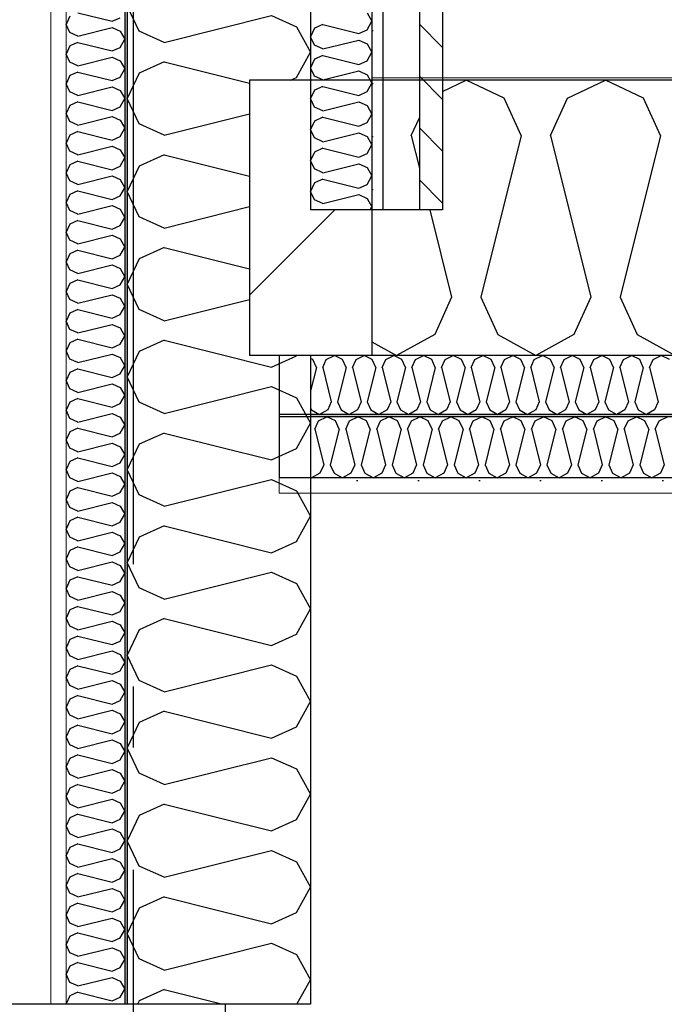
# Model space of a CAD drawing. Header units: millimetres. Extents: x -8544 to 51179, y -2070 to 13050.
# Tile 106 of 168: x 25724 to 26251, y 6240 to 7045. Entities that reach past the tile are written whole.
import ezdxf
from ezdxf.enums import TextEntityAlignment as Align

# ---------------------------------------------------------------- set-up
doc = ezdxf.new("R2010")
doc.units = ezdxf.units.MM
doc.header["$LTSCALE"] = 0.5
doc.header["$MEASUREMENT"] = 0
doc.linetypes.add('Akselinje', pattern=[1500, 1000, -200, 100, -200])
doc.linetypes.add('PLINE', pattern=[0])
for name, color, linetype in [('223- Bjelker', 7, 'Continuous'), ('223- Bjelker (Skravur)', 7, 'Continuous'), ('232- Ikke-bærende yttervegger', 7, 'Continuous'), ('232- Ikke-bærende yttervegger (Skravur)', 7, 'Continuous'), ('232- Ikke-bærende yttervegger (Skravur)(Nye konstruksjoner)', 7, 'Continuous'), ('232- Ikke-bærende yttervegger(Nye konstruksjoner)', 7, 'Continuous'), ('235- Utvendig kledning og overflate (Skravur)(Nye konstruksjoner)', 7, 'Continuous'), ('235- Utvendig kledning og overflate(Nye konstruksjoner)', 7, 'Continuous'), ('251- Frittbærende dekker', 7, 'Continuous'), ('256- Faste himlinger og overflatebehandling (Skravur)(Nye konstruksjoner)', 7, 'Continuous'), ('256- Faste himlinger og overflatebehandling(Nye konstruksjoner)', 7, 'Continuous'), ('261- Primærkonstruksjon (tak)', 7, 'Continuous'), ('261- Primærkonstruksjon (tak) (Skravur)', 7, 'Continuous'), ('262- Taktekking (Skravur)(Nye konstruksjoner)', 7, 'Continuous'), ('82-- Modullinjer', 7, 'Continuous')]:
    doc.layers.add(name, color=color, linetype=linetype)
doc.layers.add('236- Innvendig kledning og overflate(Nye konstruksjoner)', color=7, linetype='Continuous', lineweight=0)
doc.layers.add('262- Taktekking(Nye konstruksjoner)', color=7, linetype='Continuous', lineweight=0)
doc.styles.add('GENERATED_STYLE_1', font='arial.ttf')
pattern_1 = [(0, (0, 0), (0, 43.30127), [0, -25]), (0, (12.5, 21.65), (0, 43.30127), [0, -25])]

# ---------------------------------------------------------------- blocks, each defined once
blk = doc.blocks.new('*X16')
at = {"layer": '261- Primærkonstruksjon (tak) (Skravur)', "linetype": 'PLINE'}
for p, q in [((26069.93, 6986.69), (26089.26, 6995.84)), ((26120.37, 6981.11), (26089.26, 6995.84)), ((26172.07, 6981.11), (26203.19, 6995.84)), ((26234.3, 6981.11), (26203.19, 6995.84)), ((26134.26, 6950.6), (26120.37, 6981.11)), ((26158.19, 6950.6), (26172.07, 6981.11)), ((26248.18, 6950.6), (26234.3, 6981.11)), ((26044.26, 6950.6), (26050.93, 6965.25)), ((26044.26, 6950.6), (26050.93, 6923.95)), ((26134.26, 6950.6), (26101.23, 6818.49)), ((26158.19, 6950.6), (26191.22, 6818.49)), ((26248.18, 6950.6), (26215.15, 6818.49)), ((26059.42, 6890), (26077.29, 6818.49)), ((26077.29, 6818.49), (26063.41, 6787.99)), ((26101.23, 6818.49), (26115.11, 6787.99)), ((26191.22, 6818.49), (26177.34, 6787.99)), ((26215.15, 6818.49), (26229.04, 6787.99)), ((26011.93, 6781.99), (26032.3, 6770.62)), ((26063.41, 6787.99), (26032.3, 6770.62)), ((26115.11, 6787.99), (26146.22, 6770.62)), ((26177.34, 6787.99), (26146.22, 6770.62)), ((26229.04, 6787.99), (26260.15, 6770.62))]:
    blk.add_line(p, q, dxfattribs=at)
blk = doc.blocks.new('*X42')
at = {"layer": '235- Utvendig kledning og overflate (Skravur)(Nye konstruksjoner)', "linetype": 'PLINE'}
for p, q in [((26008.07, 7051.01), (26011.93, 7044.1)), ((25971.97, 7041.44), (25965.2, 7038.36)), ((25971.97, 7041.44), (26001.3, 7034.11)), ((26008.07, 7037.19), (26011.93, 7044.1)), ((25965.2, 7038.36), (25961.93, 7031.45)), ((25965.2, 7024.54), (25961.93, 7031.45)), ((26001.3, 7034.11), (26008.07, 7037.19)), ((25971.97, 7021.46), (25965.2, 7024.54)), ((25971.97, 7021.46), (26001.3, 7028.79)), ((26001.3, 7028.79), (26008.07, 7025.71)), ((26008.07, 7025.71), (26011.93, 7018.81)), ((25971.97, 7016.15), (25965.2, 7013.07)), ((25971.97, 7016.15), (26001.3, 7008.82)), ((26008.07, 7011.9), (26011.93, 7018.81)), ((25965.2, 7013.07), (25961.93, 7006.16)), ((26001.3, 7008.82), (26008.07, 7011.9)), ((25965.2, 6999.25), (25961.93, 7006.16)), ((25971.97, 6996.17), (25965.2, 6999.25)), ((25971.97, 6996.17), (26001.3, 7003.5)), ((26001.3, 7003.5), (26008.07, 7000.42)), ((26008.07, 7000.42), (26011.93, 6993.51)), ((26008.07, 6986.61), (26011.93, 6993.51)), ((25965.2, 6987.77), (25961.93, 6980.87)), ((25971.97, 6990.86), (25965.2, 6987.77)), ((25971.97, 6990.86), (26001.3, 6983.52)), ((26001.3, 6983.52), (26008.07, 6986.61)), ((25965.2, 6973.96), (25961.93, 6980.87)), ((25971.97, 6970.88), (26001.3, 6978.21)), ((26001.3, 6978.21), (26008.07, 6975.13)), ((26008.07, 6975.13), (26011.93, 6968.22)), ((25971.97, 6970.88), (25965.2, 6973.96)), ((26008.07, 6961.31), (26011.93, 6968.22)), ((25965.2, 6962.48), (25961.93, 6955.57)), ((25971.97, 6965.56), (25965.2, 6962.48)), ((25971.97, 6965.56), (26001.3, 6958.23)), ((26001.3, 6958.23), (26008.07, 6961.31)), ((25965.2, 6948.67), (25961.93, 6955.57)), ((25971.97, 6945.58), (26001.3, 6952.92)), ((26001.3, 6952.92), (26008.07, 6949.83)), ((25971.97, 6945.58), (25965.2, 6948.67)), ((26008.07, 6949.83), (26011.93, 6942.93)), ((26008.07, 6936.02), (26011.93, 6942.93)), ((25965.2, 6937.19), (25961.93, 6930.28)), ((25971.97, 6940.27), (25965.2, 6937.19)), ((25971.97, 6940.27), (26001.3, 6932.94)), ((26001.3, 6932.94), (26008.07, 6936.02)), ((25965.2, 6923.37), (25961.93, 6930.28)), ((25971.97, 6920.29), (26001.3, 6927.62)), ((26001.3, 6927.62), (26008.07, 6924.54)), ((25971.97, 6920.29), (25965.2, 6923.37)), ((26008.07, 6924.54), (26011.93, 6917.63)), ((25965.2, 6911.89), (25961.93, 6904.99)), ((25971.97, 6914.98), (25965.2, 6911.89)), ((25971.97, 6914.98), (26001.3, 6907.64)), ((26001.3, 6907.64), (26008.07, 6910.73)), ((26008.07, 6910.73), (26011.93, 6917.63)), ((25965.2, 6898.08), (25961.93, 6904.99)), ((25971.97, 6895), (25965.2, 6898.08)), ((25971.97, 6895), (26001.3, 6902.33)), ((26001.3, 6902.33), (26008.07, 6899.25)), ((26008.07, 6899.25), (26011.93, 6892.34)), ((26010.62, 6890), (26011.93, 6892.34))]:
    blk.add_line(p, q, dxfattribs=at)
blk = doc.blocks.new('*X55')
at = {"layer": '232- Ikke-bærende yttervegger (Skravur)', "linetype": 'PLINE'}
for p, q in [((25821.73, 7036.02), (25811.93, 7056.74)), ((25842.05, 7026.78), (25930.04, 7048.77)), ((25930.04, 7048.77), (25950.36, 7039.53)), ((25950.36, 7039.53), (25961.93, 7018.81)), ((25842.05, 7026.78), (25821.73, 7036.02)), ((25950.36, 6998.08), (25961.93, 7018.81)), ((25842.05, 7010.83), (25821.73, 7001.59)), ((25842.05, 7010.83), (25911.93, 6993.37)), ((25821.73, 7001.59), (25811.93, 6980.87)), ((25945.43, 6995.84), (25950.36, 6998.08)), ((25821.73, 6960.14), (25811.93, 6980.87)), ((25842.05, 6950.9), (25911.93, 6968.37)), ((25842.05, 6950.9), (25821.73, 6960.14)), ((25842.05, 6934.96), (25821.73, 6925.71)), ((25842.05, 6934.96), (25911.93, 6917.49)), ((25821.73, 6925.71), (25811.93, 6904.99)), ((25821.73, 6884.27), (25811.93, 6904.99)), ((25842.05, 6875.02), (25911.93, 6892.49)), ((25842.05, 6875.02), (25821.73, 6884.27)), ((25842.05, 6859.08), (25821.73, 6849.83)), ((25842.05, 6859.08), (25911.93, 6841.61)), ((25821.73, 6849.83), (25811.93, 6829.11)), ((25821.73, 6808.39), (25811.93, 6829.11)), ((25842.05, 6799.14), (25911.93, 6816.61)), ((25842.05, 6799.14), (25821.73, 6808.39)), ((25842.05, 6783.2), (25821.73, 6773.95)), ((25842.05, 6783.2), (25930.04, 6761.2)), ((25821.73, 6773.95), (25811.93, 6753.23)), ((25930.04, 6761.2), (25950.36, 6770.45)), ((25950.36, 6770.45), (25950.46, 6770.62)), ((25821.73, 6732.51), (25811.93, 6753.23)), ((25842.05, 6723.26), (25930.04, 6745.26)), ((25930.04, 6745.26), (25950.36, 6736.01)), ((25950.36, 6736.01), (25961.93, 6715.29)), ((25842.05, 6723.26), (25821.73, 6732.51)), ((25950.36, 6694.57), (25961.93, 6715.29)), ((25842.05, 6707.32), (25821.73, 6698.07)), ((25842.05, 6707.32), (25930.04, 6685.32)), ((25821.73, 6698.07), (25811.93, 6677.35)), ((25930.04, 6685.32), (25950.36, 6694.57)), ((25821.73, 6656.63), (25811.93, 6677.35)), ((25842.05, 6647.38), (25930.04, 6669.38)), ((25930.04, 6669.38), (25950.36, 6660.13)), ((25842.05, 6647.38), (25821.73, 6656.63)), ((25950.36, 6660.13), (25961.93, 6639.41)), ((25950.36, 6618.69), (25961.93, 6639.41)), ((25842.05, 6631.44), (25821.73, 6622.19)), ((25842.05, 6631.44), (25930.04, 6609.44)), ((25821.73, 6622.19), (25811.93, 6601.47)), ((25930.04, 6609.44), (25950.36, 6618.69)), ((25821.73, 6580.75), (25811.93, 6601.47)), ((25842.05, 6571.5), (25930.04, 6593.5)), ((25930.04, 6593.5), (25950.36, 6584.25)), ((25842.05, 6571.5), (25821.73, 6580.75)), ((25950.36, 6584.25), (25961.93, 6563.53)), ((25950.36, 6542.81), (25961.93, 6563.53)), ((25842.05, 6555.56), (25821.73, 6546.31)), ((25842.05, 6555.56), (25930.04, 6533.56)), ((25821.73, 6546.31), (25811.93, 6525.59)), ((25930.04, 6533.56), (25950.36, 6542.81)), ((25821.73, 6504.87), (25811.93, 6525.59)), ((25842.05, 6495.62), (25930.04, 6517.62)), ((25930.04, 6517.62), (25950.36, 6508.37)), ((25950.36, 6508.37), (25961.93, 6487.65)), ((25842.05, 6495.62), (25821.73, 6504.87)), ((25950.36, 6466.93), (25961.93, 6487.65)), ((25842.05, 6479.68), (25821.73, 6470.43)), ((25842.05, 6479.68), (25930.04, 6457.68)), ((25821.73, 6470.43), (25811.93, 6449.71)), ((25930.04, 6457.68), (25950.36, 6466.93)), ((25821.73, 6428.99), (25811.93, 6449.71)), ((25842.05, 6419.74), (25930.04, 6441.74)), ((25930.04, 6441.74), (25950.36, 6432.5)), ((25842.05, 6419.74), (25821.73, 6428.99)), ((25950.36, 6432.5), (25961.93, 6411.77)), ((25950.36, 6391.05), (25961.93, 6411.77)), ((25842.05, 6403.8), (25821.73, 6394.56)), ((25842.05, 6403.8), (25930.04, 6381.8)), ((25821.73, 6394.56), (25811.93, 6373.83)), ((25930.04, 6381.8), (25950.36, 6391.05)), ((25821.73, 6353.11), (25811.93, 6373.83)), ((25842.05, 6343.87), (25930.04, 6365.86)), ((25930.04, 6365.86), (25950.36, 6356.62)), ((25950.36, 6356.62), (25961.93, 6335.89)), ((25842.05, 6343.87), (25821.73, 6353.11)), ((25950.36, 6315.17), (25961.93, 6335.89)), ((25842.05, 6327.92), (25821.73, 6318.68)), ((25842.05, 6327.92), (25930.04, 6305.93)), ((25821.73, 6318.68), (25811.93, 6297.96)), ((25930.04, 6305.93), (25950.36, 6315.17)), ((25821.73, 6277.23), (25811.93, 6297.96)), ((25842.05, 6267.99), (25930.04, 6289.98)), ((25930.04, 6289.98), (25950.36, 6280.74)), ((25842.05, 6267.99), (25821.73, 6277.23)), ((25950.36, 6280.74), (25961.93, 6260.02)), ((25950.76, 6240), (25961.93, 6260.02)), ((25842.05, 6252.04), (25821.73, 6242.8)), ((25842.05, 6252.04), (25890.23, 6240)), ((25821.73, 6242.8), (25820.41, 6240))]:
    blk.add_line(p, q, dxfattribs=at)
blk = doc.blocks.new('*X56')
at = {"layer": '256- Faste himlinger og overflatebehandling (Skravur)(Nye konstruksjoner)', "linetype": 'PLINE'}
for p, q in [((25963.74, 6767.48), (25961.93, 6768.34)), ((25966.7, 6760.97), (25963.74, 6767.48)), ((25971.81, 6760.97), (25974.77, 6767.48)), ((25974.77, 6767.48), (25981.41, 6770.62)), ((25988.05, 6767.48), (25981.41, 6770.62)), ((25991.01, 6760.97), (25988.05, 6767.48)), ((25996.11, 6760.97), (25999.08, 6767.48)), ((25999.08, 6767.48), (26005.71, 6770.62)), ((26012.35, 6767.48), (26005.71, 6770.62)), ((26015.31, 6760.97), (26012.35, 6767.48)), ((26020.42, 6760.97), (26023.38, 6767.48)), ((26023.38, 6767.48), (26030.02, 6770.62)), ((26036.65, 6767.48), (26030.02, 6770.62)), ((26039.62, 6760.97), (26036.65, 6767.48)), ((26044.72, 6760.97), (26047.68, 6767.48)), ((26047.68, 6767.48), (26054.32, 6770.62)), ((26060.96, 6767.48), (26054.32, 6770.62)), ((26063.92, 6760.97), (26060.96, 6767.48)), ((26069.03, 6760.97), (26071.99, 6767.48)), ((26071.99, 6767.48), (26078.63, 6770.62)), ((26085.26, 6767.48), (26078.63, 6770.62)), ((26088.23, 6760.97), (26085.26, 6767.48)), ((26093.33, 6760.97), (26096.29, 6767.48)), ((26096.29, 6767.48), (26102.93, 6770.62)), ((26109.57, 6767.48), (26102.93, 6770.62)), ((26112.53, 6760.97), (26109.57, 6767.48)), ((26117.64, 6760.97), (26120.6, 6767.48)), ((26120.6, 6767.48), (26127.24, 6770.62)), ((26133.87, 6767.48), (26127.24, 6770.62)), ((26136.83, 6760.97), (26133.87, 6767.48)), ((26141.94, 6760.97), (26144.9, 6767.48)), ((26144.9, 6767.48), (26151.54, 6770.62)), ((26158.18, 6767.48), (26151.54, 6770.62)), ((26161.14, 6760.97), (26158.18, 6767.48)), ((26166.24, 6760.97), (26169.21, 6767.48)), ((26169.21, 6767.48), (26175.84, 6770.62)), ((26182.48, 6767.48), (26175.84, 6770.62)), ((26185.44, 6760.97), (26182.48, 6767.48)), ((26190.55, 6760.97), (26193.51, 6767.48)), ((26193.51, 6767.48), (26200.15, 6770.62)), ((26206.79, 6767.48), (26200.15, 6770.62)), ((26209.75, 6760.97), (26206.79, 6767.48)), ((26214.85, 6760.97), (26217.82, 6767.48)), ((26217.82, 6767.48), (26224.45, 6770.62)), ((26231.09, 6767.48), (26224.45, 6770.62)), ((26234.05, 6760.97), (26231.09, 6767.48)), ((26239.16, 6760.97), (26242.12, 6767.48)), ((26242.12, 6767.48), (26248.76, 6770.62)), ((26255.39, 6767.48), (26248.76, 6770.62)), ((25966.7, 6760.97), (25961.93, 6741.87)), ((25971.81, 6760.97), (25978.86, 6732.79)), ((25991.01, 6760.97), (25983.96, 6732.79)), ((25996.11, 6760.97), (26003.16, 6732.79)), ((26015.31, 6760.97), (26008.27, 6732.79)), ((26020.42, 6760.97), (26027.46, 6732.79)), ((26039.62, 6760.97), (26032.57, 6732.79)), ((26044.72, 6760.97), (26051.77, 6732.79)), ((26063.92, 6760.97), (26056.88, 6732.79)), ((26069.03, 6760.97), (26076.07, 6732.79)), ((26088.23, 6760.97), (26081.18, 6732.79)), ((26093.33, 6760.97), (26100.38, 6732.79)), ((26112.53, 6760.97), (26105.48, 6732.79)), ((26117.64, 6760.97), (26124.68, 6732.79)), ((26136.83, 6760.97), (26129.79, 6732.79)), ((26141.94, 6760.97), (26148.99, 6732.79)), ((26161.14, 6760.97), (26154.09, 6732.79)), ((26166.24, 6760.97), (26173.29, 6732.79)), ((26185.44, 6760.97), (26178.4, 6732.79)), ((26190.55, 6760.97), (26197.6, 6732.79)), ((26209.75, 6760.97), (26202.7, 6732.79)), ((26214.85, 6760.97), (26221.9, 6732.79)), ((26234.05, 6760.97), (26227.01, 6732.79)), ((26239.16, 6760.97), (26246.2, 6732.79)), ((25961.93, 6727.8), (25962.62, 6726.28)), ((25962.62, 6726.28), (25969.26, 6722.58)), ((25975.89, 6726.28), (25969.26, 6722.58)), ((25978.86, 6732.79), (25975.89, 6726.28)), ((25983.96, 6732.79), (25986.92, 6726.28)), ((25986.92, 6726.28), (25993.56, 6722.58)), ((26000.2, 6726.28), (25993.56, 6722.58)), ((26003.16, 6732.79), (26000.2, 6726.28)), ((26008.27, 6732.79), (26011.23, 6726.28)), ((26011.23, 6726.28), (26017.87, 6722.58)), ((26024.5, 6726.28), (26017.87, 6722.58)), ((26027.46, 6732.79), (26024.5, 6726.28)), ((26032.57, 6732.79), (26035.53, 6726.28)), ((26035.53, 6726.28), (26042.17, 6722.58)), ((26048.81, 6726.28), (26042.17, 6722.58)), ((26051.77, 6732.79), (26048.81, 6726.28)), ((26056.88, 6732.79), (26059.84, 6726.28)), ((26059.84, 6726.28), (26066.47, 6722.58)), ((26073.11, 6726.28), (26066.47, 6722.58)), ((26076.07, 6732.79), (26073.11, 6726.28)), ((26081.18, 6732.79), (26084.14, 6726.28)), ((26084.14, 6726.28), (26090.78, 6722.58)), ((26097.42, 6726.28), (26090.78, 6722.58)), ((26100.38, 6732.79), (26097.42, 6726.28)), ((26105.48, 6732.79), (26108.45, 6726.28)), ((26108.45, 6726.28), (26115.08, 6722.58)), ((26121.72, 6726.28), (26115.08, 6722.58)), ((26124.68, 6732.79), (26121.72, 6726.28)), ((26129.79, 6732.79), (26132.75, 6726.28)), ((26132.75, 6726.28), (26139.39, 6722.58)), ((26146.02, 6726.28), (26139.39, 6722.58)), ((26148.99, 6732.79), (26146.02, 6726.28)), ((26154.09, 6732.79), (26157.05, 6726.28)), ((26157.05, 6726.28), (26163.69, 6722.58)), ((26170.33, 6726.28), (26163.69, 6722.58)), ((26173.29, 6732.79), (26170.33, 6726.28)), ((26178.4, 6732.79), (26181.36, 6726.28)), ((26181.36, 6726.28), (26188, 6722.58)), ((26194.63, 6726.28), (26188, 6722.58)), ((26197.6, 6732.79), (26194.63, 6726.28)), ((26202.7, 6732.79), (26205.66, 6726.28)), ((26205.66, 6726.28), (26212.3, 6722.58)), ((26218.94, 6726.28), (26212.3, 6722.58)), ((26221.9, 6732.79), (26218.94, 6726.28)), ((26227.01, 6732.79), (26229.97, 6726.28)), ((26229.97, 6726.28), (26236.61, 6722.58)), ((26243.24, 6726.28), (26236.61, 6722.58)), ((26246.2, 6732.79), (26243.24, 6726.28))]:
    blk.add_line(p, q, dxfattribs=at)
blk = doc.blocks.new('*X57')
at = {"layer": '256- Faste himlinger og overflatebehandling (Skravur)(Nye konstruksjoner)', "linetype": 'PLINE'}
for p, q in [((25965.33, 6710.52), (25968.42, 6717.3)), ((25968.42, 6717.3), (25975.33, 6720.57)), ((25982.25, 6717.3), (25975.33, 6720.57)), ((25985.33, 6710.52), (25982.25, 6717.3)), ((25990.65, 6710.52), (25993.74, 6717.3)), ((25993.74, 6717.3), (26000.65, 6720.57)), ((26007.56, 6717.3), (26000.65, 6720.57)), ((26010.65, 6710.52), (26007.56, 6717.3)), ((26015.97, 6710.52), (26019.05, 6717.3)), ((26019.05, 6717.3), (26025.97, 6720.57)), ((26032.88, 6717.3), (26025.97, 6720.57)), ((26035.97, 6710.52), (26032.88, 6717.3)), ((26041.28, 6710.52), (26044.37, 6717.3)), ((26044.37, 6717.3), (26051.28, 6720.57)), ((26058.2, 6717.3), (26051.28, 6720.57)), ((26061.28, 6710.52), (26058.2, 6717.3)), ((26066.6, 6710.52), (26069.69, 6717.3)), ((26069.69, 6717.3), (26076.6, 6720.57)), ((26083.51, 6717.3), (26076.6, 6720.57)), ((26086.6, 6710.52), (26083.51, 6717.3)), ((26091.92, 6710.52), (26095, 6717.3)), ((26095, 6717.3), (26101.92, 6720.57)), ((26108.83, 6717.3), (26101.92, 6720.57)), ((26111.92, 6710.52), (26108.83, 6717.3)), ((26117.24, 6710.52), (26120.32, 6717.3)), ((26120.32, 6717.3), (26127.24, 6720.57)), ((26134.15, 6717.3), (26127.24, 6720.57)), ((26137.23, 6710.52), (26134.15, 6717.3)), ((26142.55, 6710.52), (26145.64, 6717.3)), ((26145.64, 6717.3), (26152.55, 6720.57)), ((26159.47, 6717.3), (26152.55, 6720.57)), ((26162.55, 6710.52), (26159.47, 6717.3)), ((26167.87, 6710.52), (26170.96, 6717.3)), ((26170.96, 6717.3), (26177.87, 6720.57)), ((26184.78, 6717.3), (26177.87, 6720.57)), ((26187.87, 6710.52), (26184.78, 6717.3)), ((26193.19, 6710.52), (26196.27, 6717.3)), ((26196.27, 6717.3), (26203.19, 6720.57)), ((26210.1, 6717.3), (26203.19, 6720.57)), ((26213.19, 6710.52), (26210.1, 6717.3)), ((26218.5, 6710.52), (26221.59, 6717.3)), ((26221.59, 6717.3), (26228.5, 6720.57)), ((26235.42, 6717.3), (26228.5, 6720.57)), ((26238.5, 6710.52), (26235.42, 6717.3)), ((26243.82, 6710.52), (26246.91, 6717.3)), ((26246.91, 6717.3), (26253.82, 6720.57)), ((25965.33, 6710.52), (25972.67, 6681.16)), ((25985.33, 6710.52), (25977.99, 6681.16)), ((25990.65, 6710.52), (25997.99, 6681.16)), ((26010.65, 6710.52), (26003.31, 6681.16)), ((26015.97, 6710.52), (26023.31, 6681.16)), ((26035.97, 6710.52), (26028.63, 6681.16)), ((26041.28, 6710.52), (26048.62, 6681.16)), ((26061.28, 6710.52), (26053.94, 6681.16)), ((26066.6, 6710.52), (26073.94, 6681.16)), ((26086.6, 6710.52), (26079.26, 6681.16)), ((26091.92, 6710.52), (26099.26, 6681.16)), ((26111.92, 6710.52), (26104.58, 6681.16)), ((26117.24, 6710.52), (26124.58, 6681.16)), ((26137.23, 6710.52), (26129.89, 6681.16)), ((26142.55, 6710.52), (26149.89, 6681.16)), ((26162.55, 6710.52), (26155.21, 6681.16)), ((26167.87, 6710.52), (26175.21, 6681.16)), ((26187.87, 6710.52), (26180.53, 6681.16)), ((26193.19, 6710.52), (26200.53, 6681.16)), ((26213.19, 6710.52), (26205.85, 6681.16)), ((26218.5, 6710.52), (26225.84, 6681.16)), ((26238.5, 6710.52), (26231.16, 6681.16)), ((26243.82, 6710.52), (26251.16, 6681.16)), ((25972.67, 6681.16), (25969.59, 6674.39)), ((25977.99, 6681.16), (25981.08, 6674.39)), ((25997.99, 6681.16), (25994.91, 6674.39)), ((26003.31, 6681.16), (26006.39, 6674.39)), ((26023.31, 6681.16), (26020.22, 6674.39)), ((26028.63, 6681.16), (26031.71, 6674.39)), ((26048.62, 6681.16), (26045.54, 6674.39)), ((26053.94, 6681.16), (26057.03, 6674.39)), ((26073.94, 6681.16), (26070.86, 6674.39)), ((26079.26, 6681.16), (26082.35, 6674.39)), ((26099.26, 6681.16), (26096.17, 6674.39)), ((26104.58, 6681.16), (26107.66, 6674.39)), ((26124.58, 6681.16), (26121.49, 6674.39)), ((26129.89, 6681.16), (26132.98, 6674.39)), ((26149.89, 6681.16), (26146.81, 6674.39)), ((26155.21, 6681.16), (26158.3, 6674.39)), ((26175.21, 6681.16), (26172.12, 6674.39)), ((26180.53, 6681.16), (26183.61, 6674.39)), ((26200.53, 6681.16), (26197.44, 6674.39)), ((26205.85, 6681.16), (26208.93, 6674.39)), ((26225.84, 6681.16), (26222.76, 6674.39)), ((26231.16, 6681.16), (26234.25, 6674.39)), ((26251.16, 6681.16), (26248.08, 6674.39)), ((25961.93, 6670.94), (25962.67, 6670.53)), ((25969.59, 6674.39), (25962.67, 6670.53)), ((25981.08, 6674.39), (25987.99, 6670.53)), ((25994.91, 6674.39), (25987.99, 6670.53)), ((26006.39, 6674.39), (26013.31, 6670.53)), ((26020.22, 6674.39), (26013.31, 6670.53)), ((26031.71, 6674.39), (26038.63, 6670.53)), ((26045.54, 6674.39), (26038.63, 6670.53)), ((26057.03, 6674.39), (26063.94, 6670.53)), ((26070.86, 6674.39), (26063.94, 6670.53)), ((26082.35, 6674.39), (26089.26, 6670.53)), ((26096.17, 6674.39), (26089.26, 6670.53)), ((26107.66, 6674.39), (26114.58, 6670.53)), ((26121.49, 6674.39), (26114.58, 6670.53)), ((26132.98, 6674.39), (26139.89, 6670.53)), ((26146.81, 6674.39), (26139.89, 6670.53)), ((26158.3, 6674.39), (26165.21, 6670.53)), ((26172.12, 6674.39), (26165.21, 6670.53)), ((26183.61, 6674.39), (26190.53, 6670.53)), ((26197.44, 6674.39), (26190.53, 6670.53)), ((26208.93, 6674.39), (26215.85, 6670.53)), ((26222.76, 6674.39), (26215.85, 6670.53)), ((26234.25, 6674.39), (26241.16, 6670.53)), ((26248.08, 6674.39), (26241.16, 6670.53))]:
    blk.add_line(p, q, dxfattribs=at)
blk = doc.blocks.new('*X71')
at = {"layer": '232- Ikke-bærende yttervegger (Skravur)(Nye konstruksjoner)', "linetype": 'PLINE'}
for p, q in [((25765.07, 7048.2), (25761.93, 7041.57)), ((25771.57, 7051.16), (25799.72, 7044.12)), ((25765.07, 7034.94), (25761.93, 7041.57)), ((25799.72, 7044.12), (25806.23, 7047.08)), ((25771.57, 7031.98), (25765.07, 7034.94)), ((25771.57, 7031.98), (25799.72, 7039.02)), ((25799.72, 7039.02), (25806.23, 7036.06)), ((25806.23, 7036.06), (25809.93, 7029.43)), ((25765.07, 7023.92), (25761.93, 7017.29)), ((25771.57, 7026.88), (25765.07, 7023.92)), ((25771.57, 7026.88), (25799.72, 7019.84)), ((25806.23, 7022.8), (25809.93, 7029.43)), ((25765.07, 7010.66), (25761.93, 7017.29)), ((25799.72, 7019.84), (25806.23, 7022.8)), ((25771.57, 7007.7), (25765.07, 7010.66)), ((25771.57, 7007.7), (25799.72, 7014.74)), ((25799.72, 7014.74), (25806.23, 7011.78)), ((25806.23, 7011.78), (25809.93, 7005.15)), ((25765.07, 6999.64), (25761.93, 6993.01)), ((25771.57, 7002.6), (25765.07, 6999.64)), ((25771.57, 7002.6), (25799.72, 6995.56)), ((25806.23, 6998.52), (25809.93, 7005.15)), ((25765.07, 6986.38), (25761.93, 6993.01)), ((25799.72, 6995.56), (25806.23, 6998.52)), ((25771.57, 6983.42), (25765.07, 6986.38)), ((25771.57, 6983.42), (25799.72, 6990.46)), ((25799.72, 6990.46), (25806.23, 6987.5)), ((25806.23, 6987.5), (25809.93, 6980.87)), ((25765.07, 6975.36), (25761.93, 6968.73)), ((25771.57, 6978.32), (25765.07, 6975.36)), ((25771.57, 6978.32), (25799.72, 6971.28)), ((25806.23, 6974.23), (25809.93, 6980.87)), ((25765.07, 6962.09), (25761.93, 6968.73)), ((25799.72, 6971.28), (25806.23, 6974.23)), ((25771.57, 6959.14), (25765.07, 6962.09)), ((25771.57, 6959.14), (25799.72, 6966.17)), ((25799.72, 6966.17), (25806.23, 6963.22)), ((25806.23, 6963.22), (25809.93, 6956.58)), ((25765.07, 6951.07), (25761.93, 6944.44)), ((25771.57, 6954.03), (25765.07, 6951.07)), ((25771.57, 6954.03), (25799.72, 6946.99)), ((25806.23, 6949.95), (25809.93, 6956.58)), ((25765.07, 6937.81), (25761.93, 6944.44)), ((25799.72, 6946.99), (25806.23, 6949.95)), ((25771.57, 6934.85), (25765.07, 6937.81)), ((25771.57, 6934.85), (25799.72, 6941.89)), ((25799.72, 6941.89), (25806.23, 6938.93)), ((25806.23, 6938.93), (25809.93, 6932.3)), ((25765.07, 6926.79), (25761.93, 6920.16)), ((25771.57, 6929.75), (25765.07, 6926.79)), ((25771.57, 6929.75), (25799.72, 6922.71)), ((25806.23, 6925.67), (25809.93, 6932.3)), ((25765.07, 6913.53), (25761.93, 6920.16)), ((25799.72, 6922.71), (25806.23, 6925.67)), ((25771.57, 6910.57), (25765.07, 6913.53)), ((25771.57, 6910.57), (25799.72, 6917.61)), ((25799.72, 6917.61), (25806.23, 6914.65)), ((25806.23, 6914.65), (25809.93, 6908.02)), ((25765.07, 6902.51), (25761.93, 6895.88)), ((25771.57, 6905.47), (25765.07, 6902.51)), ((25771.57, 6905.47), (25799.72, 6898.43)), ((25806.23, 6901.39), (25809.93, 6908.02)), ((25765.07, 6889.25), (25761.93, 6895.88)), ((25799.72, 6898.43), (25806.23, 6901.39)), ((25771.57, 6886.29), (25765.07, 6889.25)), ((25771.57, 6886.29), (25799.72, 6893.33)), ((25799.72, 6893.33), (25806.23, 6890.37)), ((25806.23, 6890.37), (25809.93, 6883.74)), ((25771.57, 6881.19), (25765.07, 6878.23)), ((25771.57, 6881.19), (25799.72, 6874.15)), ((25806.23, 6877.11), (25809.93, 6883.74)), ((25765.07, 6878.23), (25761.93, 6871.6)), ((25765.07, 6864.97), (25761.93, 6871.6)), ((25799.72, 6874.15), (25806.23, 6877.11)), ((25771.57, 6862.01), (25765.07, 6864.97)), ((25771.57, 6862.01), (25799.72, 6869.05)), ((25799.72, 6869.05), (25806.23, 6866.09)), ((25806.23, 6866.09), (25809.93, 6859.46)), ((25771.57, 6856.91), (25765.07, 6853.95)), ((25771.57, 6856.91), (25799.72, 6849.87)), ((25806.23, 6852.83), (25809.93, 6859.46)), ((25765.07, 6853.95), (25761.93, 6847.32)), ((25765.07, 6840.69), (25761.93, 6847.32)), ((25799.72, 6849.87), (25806.23, 6852.83)), ((25771.57, 6837.73), (25765.07, 6840.69)), ((25771.57, 6837.73), (25799.72, 6844.77)), ((25799.72, 6844.77), (25806.23, 6841.81)), ((25806.23, 6841.81), (25809.93, 6835.18)), ((25771.57, 6832.63), (25765.07, 6829.67)), ((25771.57, 6832.63), (25799.72, 6825.59)), ((25806.23, 6828.55), (25809.93, 6835.18)), ((25765.07, 6829.67), (25761.93, 6823.04)), ((25765.07, 6816.41), (25761.93, 6823.04)), ((25799.72, 6825.59), (25806.23, 6828.55)), ((25771.57, 6813.45), (25765.07, 6816.41)), ((25771.57, 6813.45), (25799.72, 6820.49)), ((25799.72, 6820.49), (25806.23, 6817.53)), ((25806.23, 6817.53), (25809.93, 6810.9)), ((25771.57, 6808.35), (25765.07, 6805.39)), ((25771.57, 6808.35), (25799.72, 6801.31)), ((25806.23, 6804.27), (25809.93, 6810.9)), ((25765.07, 6805.39), (25761.93, 6798.76)), ((25765.07, 6792.13), (25761.93, 6798.76)), ((25799.72, 6801.31), (25806.23, 6804.27)), ((25771.57, 6789.17), (25765.07, 6792.13)), ((25771.57, 6789.17), (25799.72, 6796.21)), ((25799.72, 6796.21), (25806.23, 6793.25)), ((25806.23, 6793.25), (25809.93, 6786.62)), ((25771.57, 6784.06), (25765.07, 6781.11)), ((25771.57, 6784.06), (25799.72, 6777.03)), ((25806.23, 6779.98), (25809.93, 6786.62)), ((25765.07, 6781.11), (25761.93, 6774.48)), ((25765.07, 6767.84), (25761.93, 6774.48)), ((25799.72, 6777.03), (25806.23, 6779.98)), ((25771.57, 6764.89), (25765.07, 6767.84)), ((25771.57, 6764.89), (25799.72, 6771.92)), ((25799.72, 6771.92), (25806.23, 6768.97)), ((25806.23, 6768.97), (25809.93, 6762.33)), ((25771.57, 6759.78), (25765.07, 6756.82)), ((25771.57, 6759.78), (25799.72, 6752.74)), ((25806.23, 6755.7), (25809.93, 6762.33)), ((25765.07, 6756.82), (25761.93, 6750.19)), ((25765.07, 6743.56), (25761.93, 6750.19)), ((25799.72, 6752.74), (25806.23, 6755.7)), ((25771.57, 6740.6), (25765.07, 6743.56)), ((25771.57, 6740.6), (25799.72, 6747.64)), ((25799.72, 6747.64), (25806.23, 6744.68)), ((25806.23, 6744.68), (25809.93, 6738.05)), ((25771.57, 6735.5), (25765.07, 6732.54)), ((25771.57, 6735.5), (25799.72, 6728.46)), ((25806.23, 6731.42), (25809.93, 6738.05)), ((25765.07, 6732.54), (25761.93, 6725.91)), ((25765.07, 6719.28), (25761.93, 6725.91)), ((25799.72, 6728.46), (25806.23, 6731.42)), ((25771.57, 6716.32), (25765.07, 6719.28)), ((25771.57, 6716.32), (25799.72, 6723.36)), ((25799.72, 6723.36), (25806.23, 6720.4)), ((25806.23, 6720.4), (25809.93, 6713.77)), ((25771.57, 6711.22), (25765.07, 6708.26)), ((25771.57, 6711.22), (25799.72, 6704.18)), ((25806.23, 6707.14), (25809.93, 6713.77)), ((25765.07, 6708.26), (25761.93, 6701.63)), ((25765.07, 6695), (25761.93, 6701.63)), ((25799.72, 6704.18), (25806.23, 6707.14)), ((25771.57, 6692.04), (25765.07, 6695)), ((25771.57, 6692.04), (25799.72, 6699.08)), ((25799.72, 6699.08), (25806.23, 6696.12)), ((25806.23, 6696.12), (25809.93, 6689.49)), ((25771.57, 6686.94), (25765.07, 6683.98)), ((25771.57, 6686.94), (25799.72, 6679.9)), ((25806.23, 6682.86), (25809.93, 6689.49)), ((25765.07, 6683.98), (25761.93, 6677.35)), ((25765.07, 6670.72), (25761.93, 6677.35)), ((25799.72, 6679.9), (25806.23, 6682.86)), ((25771.57, 6667.76), (25765.07, 6670.72)), ((25771.57, 6667.76), (25799.72, 6674.8)), ((25799.72, 6674.8), (25806.23, 6671.84)), ((25806.23, 6671.84), (25809.93, 6665.21)), ((25771.57, 6662.66), (25765.07, 6659.7)), ((25771.57, 6662.66), (25799.72, 6655.62)), ((25806.23, 6658.58), (25809.93, 6665.21)), ((25765.07, 6659.7), (25761.93, 6653.07)), ((25765.07, 6646.44), (25761.93, 6653.07)), ((25799.72, 6655.62), (25806.23, 6658.58)), ((25771.57, 6643.48), (25765.07, 6646.44)), ((25771.57, 6643.48), (25799.72, 6650.52)), ((25799.72, 6650.52), (25806.23, 6647.56)), ((25806.23, 6647.56), (25809.93, 6640.93)), ((25771.57, 6638.38), (25765.07, 6635.42)), ((25771.57, 6638.38), (25799.72, 6631.34)), ((25806.23, 6634.3), (25809.93, 6640.93)), ((25765.07, 6635.42), (25761.93, 6628.79)), ((25765.07, 6622.16), (25761.93, 6628.79)), ((25799.72, 6631.34), (25806.23, 6634.3)), ((25771.57, 6619.2), (25765.07, 6622.16)), ((25771.57, 6619.2), (25799.72, 6626.24)), ((25799.72, 6626.24), (25806.23, 6623.28)), ((25806.23, 6623.28), (25809.93, 6616.65)), ((25771.57, 6614.1), (25765.07, 6611.14)), ((25771.57, 6614.1), (25799.72, 6607.06)), ((25806.23, 6610.02), (25809.93, 6616.65)), ((25765.07, 6611.14), (25761.93, 6604.51)), ((25765.07, 6597.88), (25761.93, 6604.51)), ((25799.72, 6607.06), (25806.23, 6610.02)), ((25771.57, 6594.92), (25765.07, 6597.88)), ((25771.57, 6594.92), (25799.72, 6601.96)), ((25799.72, 6601.96), (25806.23, 6599)), ((25806.23, 6599), (25809.93, 6592.37)), ((25771.57, 6589.81), (25765.07, 6586.86)), ((25771.57, 6589.81), (25799.72, 6582.78)), ((25806.23, 6585.73), (25809.93, 6592.37)), ((25765.07, 6586.86), (25761.93, 6580.22)), ((25799.72, 6582.78), (25806.23, 6585.73)), ((25765.07, 6573.59), (25761.93, 6580.22)), ((25771.57, 6570.63), (25765.07, 6573.59)), ((25771.57, 6570.63), (25799.72, 6577.67)), ((25799.72, 6577.67), (25806.23, 6574.72)), ((25806.23, 6574.72), (25809.93, 6568.08)), ((25771.57, 6565.53), (25765.07, 6562.57)), ((25771.57, 6565.53), (25799.72, 6558.49)), ((25806.23, 6561.45), (25809.93, 6568.08)), ((25765.07, 6562.57), (25761.93, 6555.94)), ((25799.72, 6558.49), (25806.23, 6561.45)), ((25765.07, 6549.31), (25761.93, 6555.94)), ((25771.57, 6546.35), (25765.07, 6549.31)), ((25771.57, 6546.35), (25799.72, 6553.39)), ((25799.72, 6553.39), (25806.23, 6550.43)), ((25806.23, 6550.43), (25809.93, 6543.8)), ((25771.57, 6541.25), (25765.07, 6538.29)), ((25771.57, 6541.25), (25799.72, 6534.21)), ((25806.23, 6537.17), (25809.93, 6543.8)), ((25765.07, 6538.29), (25761.93, 6531.66)), ((25799.72, 6534.21), (25806.23, 6537.17)), ((25765.07, 6525.03), (25761.93, 6531.66)), ((25771.57, 6522.07), (25765.07, 6525.03)), ((25771.57, 6522.07), (25799.72, 6529.11)), ((25799.72, 6529.11), (25806.23, 6526.15)), ((25806.23, 6526.15), (25809.93, 6519.52)), ((25771.57, 6516.97), (25765.07, 6514.01)), ((25771.57, 6516.97), (25799.72, 6509.93)), ((25806.23, 6512.89), (25809.93, 6519.52)), ((25765.07, 6514.01), (25761.93, 6507.38)), ((25799.72, 6509.93), (25806.23, 6512.89)), ((25765.07, 6500.75), (25761.93, 6507.38)), ((25771.57, 6497.79), (25765.07, 6500.75)), ((25771.57, 6497.79), (25799.72, 6504.83)), ((25799.72, 6504.83), (25806.23, 6501.87)), ((25806.23, 6501.87), (25809.93, 6495.24)), ((25771.57, 6492.69), (25765.07, 6489.73)), ((25771.57, 6492.69), (25799.72, 6485.65)), ((25806.23, 6488.61), (25809.93, 6495.24)), ((25765.07, 6489.73), (25761.93, 6483.1)), ((25799.72, 6485.65), (25806.23, 6488.61)), ((25765.07, 6476.47), (25761.93, 6483.1)), ((25771.57, 6473.51), (25765.07, 6476.47)), ((25771.57, 6473.51), (25799.72, 6480.55)), ((25799.72, 6480.55), (25806.23, 6477.59)), ((25806.23, 6477.59), (25809.93, 6470.96)), ((25771.57, 6468.41), (25765.07, 6465.45)), ((25771.57, 6468.41), (25799.72, 6461.37)), ((25806.23, 6464.33), (25809.93, 6470.96)), ((25765.07, 6465.45), (25761.93, 6458.82)), ((25799.72, 6461.37), (25806.23, 6464.33)), ((25765.07, 6452.19), (25761.93, 6458.82)), ((25771.57, 6449.23), (25765.07, 6452.19)), ((25771.57, 6449.23), (25799.72, 6456.27)), ((25799.72, 6456.27), (25806.23, 6453.31)), ((25806.23, 6453.31), (25809.93, 6446.68)), ((25771.57, 6444.13), (25765.07, 6441.17)), ((25771.57, 6444.13), (25799.72, 6437.09)), ((25806.23, 6440.05), (25809.93, 6446.68)), ((25765.07, 6441.17), (25761.93, 6434.54)), ((25799.72, 6437.09), (25806.23, 6440.05)), ((25765.07, 6427.91), (25761.93, 6434.54)), ((25771.57, 6424.95), (25765.07, 6427.91)), ((25771.57, 6424.95), (25799.72, 6431.99)), ((25799.72, 6431.99), (25806.23, 6429.03)), ((25806.23, 6429.03), (25809.93, 6422.4)), ((25771.57, 6419.85), (25765.07, 6416.89)), ((25771.57, 6419.85), (25799.72, 6412.81)), ((25806.23, 6415.77), (25809.93, 6422.4)), ((25765.07, 6416.89), (25761.93, 6410.26)), ((25799.72, 6412.81), (25806.23, 6415.77)), ((25765.07, 6403.62), (25761.93, 6410.26)), ((25771.57, 6400.67), (25765.07, 6403.62)), ((25771.57, 6400.67), (25799.72, 6407.71)), ((25799.72, 6407.71), (25806.23, 6404.75)), ((25806.23, 6404.75), (25809.93, 6398.12)), ((25771.57, 6395.56), (25765.07, 6392.61)), ((25771.57, 6395.56), (25799.72, 6388.53)), ((25806.23, 6391.48), (25809.93, 6398.12)), ((25765.07, 6392.61), (25761.93, 6385.97)), ((25799.72, 6388.53), (25806.23, 6391.48)), ((25765.07, 6379.34), (25761.93, 6385.97)), ((25771.57, 6376.38), (25765.07, 6379.34)), ((25771.57, 6376.38), (25799.72, 6383.42)), ((25799.72, 6383.42), (25806.23, 6380.46)), ((25806.23, 6380.46), (25809.93, 6373.83)), ((25771.57, 6371.28), (25765.07, 6368.32)), ((25771.57, 6371.28), (25799.72, 6364.24)), ((25806.23, 6367.2), (25809.93, 6373.83)), ((25765.07, 6368.32), (25761.93, 6361.69)), ((25799.72, 6364.24), (25806.23, 6367.2)), ((25765.07, 6355.06), (25761.93, 6361.69)), ((25771.57, 6352.1), (25765.07, 6355.06)), ((25771.57, 6352.1), (25799.72, 6359.14)), ((25799.72, 6359.14), (25806.23, 6356.18)), ((25806.23, 6356.18), (25809.93, 6349.55)), ((25771.57, 6347), (25765.07, 6344.04)), ((25771.57, 6347), (25799.72, 6339.96)), ((25806.23, 6342.92), (25809.93, 6349.55)), ((25765.07, 6344.04), (25761.93, 6337.41)), ((25799.72, 6339.96), (25806.23, 6342.92)), ((25765.07, 6330.78), (25761.93, 6337.41)), ((25771.57, 6327.82), (25765.07, 6330.78)), ((25771.57, 6327.82), (25799.72, 6334.86)), ((25799.72, 6334.86), (25806.23, 6331.9)), ((25806.23, 6331.9), (25809.93, 6325.27)), ((25771.57, 6322.72), (25765.07, 6319.76)), ((25771.57, 6322.72), (25799.72, 6315.68)), ((25806.23, 6318.64), (25809.93, 6325.27)), ((25765.07, 6319.76), (25761.93, 6313.13)), ((25799.72, 6315.68), (25806.23, 6318.64)), ((25765.07, 6306.5), (25761.93, 6313.13)), ((25771.57, 6303.54), (25765.07, 6306.5)), ((25771.57, 6303.54), (25799.72, 6310.58)), ((25799.72, 6310.58), (25806.23, 6307.62)), ((25806.23, 6307.62), (25809.93, 6300.99)), ((25771.57, 6298.44), (25765.07, 6295.48)), ((25771.57, 6298.44), (25799.72, 6291.4)), ((25806.23, 6294.36), (25809.93, 6300.99)), ((25765.07, 6295.48), (25761.93, 6288.85)), ((25799.72, 6291.4), (25806.23, 6294.36)), ((25765.07, 6282.22), (25761.93, 6288.85)), ((25771.57, 6279.26), (25799.72, 6286.3)), ((25799.72, 6286.3), (25806.23, 6283.34)), ((25806.23, 6283.34), (25809.93, 6276.71)), ((25771.57, 6279.26), (25765.07, 6282.22)), ((25806.23, 6270.08), (25809.93, 6276.71)), ((25765.07, 6271.2), (25761.93, 6264.57)), ((25771.57, 6274.16), (25765.07, 6271.2)), ((25771.57, 6274.16), (25799.72, 6267.12)), ((25799.72, 6267.12), (25806.23, 6270.08)), ((25765.07, 6257.94), (25761.93, 6264.57)), ((25771.57, 6254.98), (25799.72, 6262.02)), ((25799.72, 6262.02), (25806.23, 6259.06)), ((25806.23, 6259.06), (25809.93, 6252.43)), ((25771.57, 6254.98), (25765.07, 6257.94)), ((25806.23, 6245.8), (25809.93, 6252.43)), ((25765.07, 6246.92), (25761.93, 6240.29)), ((25771.57, 6249.88), (25765.07, 6246.92)), ((25771.57, 6249.88), (25799.72, 6242.84)), ((25799.72, 6242.84), (25806.23, 6245.8)), ((25762.06, 6240), (25761.93, 6240.29))]:
    blk.add_line(p, q, dxfattribs=at)
blk = doc.blocks.new('Standard grid marker[10]', base_point=(25816.93, 12550))
at = {"layer": '82-- Modullinjer', "linetype": 'Akselinje'}
blk.add_line((25816.93, 12350), (25816.93, 1550), dxfattribs=at)
at = {"layer": '82-- Modullinjer', "style": 'GENERATED_STYLE_1'}
for tag, p in [('AC_MarkerText_1_0', (25816.93, 12887.5)), ('AC_MarkerText_1_1', (25816.93, 1187.5))]:
    blk.add_attdef(tag, text='', height=175, rotation=360, dxfattribs=at).set_placement(p, align=Align.TOP_CENTER)

msp = doc.modelspace()

# ---------------------------------------------------------------- hatches: boundary and pattern name
at = {"layer": '223- Bjelker (Skravur)', "linetype": 'Continuous'}
h = msp.add_hatch(dxfattribs=at)
h.set_pattern_fill('Skrålinjer_3', color=256, style=0, pattern_type=2)
h.set_pattern_definition([(45, (0, 0), (-127.2792, 127.2792), [])])
h.paths.add_polyline_path([(25911.93, 6995.84), (25911.93, 6770.62), (26011.93, 6770.62), (26011.93, 6890), (25961.93, 6890), (25961.93, 6995.84)])
at = {"layer": '232- Ikke-bærende yttervegger (Skravur)(Nye konstruksjoner)', "linetype": 'Continuous'}
h = msp.add_hatch(dxfattribs=at)
h.set_pattern_fill('Gips', color=256, style=0, pattern_type=2)
h.set_pattern_definition([(270, (0, 0), (86.60254, 0), [0, -50]), (270, (43.3, -25), (86.60254, 0), [0, -50])])
h.paths.add_polyline_path([(25749.43, 6240), (25761.93, 6240), (25761.93, 8328.08), (25749.43, 8328.08)])
msp.add_hatch(color=256, dxfattribs=at).paths.add_polyline_path([(25809.93, 8328.08), (25809.93, 6240), (25811.93, 6240), (25811.93, 8328.08)])
at = {"layer": '235- Utvendig kledning og overflate (Skravur)(Nye konstruksjoner)', "linetype": 'Continuous'}
h = msp.add_hatch(dxfattribs=at)
h.set_pattern_fill('Prikker_tett', color=256, style=0, pattern_type=2)
h.set_pattern_definition(pattern_1)
h.paths.add_polyline_path([(26020.93, 9014.61), (26011.93, 9014.61), (26011.93, 6890), (26020.93, 6890)])
h = msp.add_hatch(dxfattribs=at)
h.set_pattern_fill('Skrålinjer_1', color=256, style=0, pattern_type=2)
h.set_pattern_definition([(315, (0, 0), (21.213203, 21.213203), [])])
h.paths.add_polyline_path([(26050.93, 6890), (26069.93, 6890), (26069.93, 9014.61), (26050.93, 9014.61)])
at = {"layer": '256- Faste himlinger og overflatebehandling (Skravur)(Nye konstruksjoner)', "linetype": 'Continuous'}
msp.add_hatch(color=256, dxfattribs=at).paths.add_polyline_path([(25961.93, 6720.57), (28066.16, 6720.57), (28066.16, 6722.58), (25961.93, 6722.58)])
h = msp.add_hatch(dxfattribs=at)
h.set_pattern_fill('Gips', color=256, style=0, pattern_type=2)
h.set_pattern_definition([(0, (0, 0), (0, 86.60254), [0, -50]), (0, (25, 43.3), (0, 86.60254), [0, -50])])
h.paths.add_polyline_path([(25961.93, 6658.01), (28066.16, 6658.01), (28066.16, 6670.53), (25961.93, 6670.53)])
at = {"layer": '262- Taktekking (Skravur)(Nye konstruksjoner)', "linetype": 'Continuous'}
h = msp.add_hatch(dxfattribs=at)
h.set_pattern_fill('Prikker_tett', color=256, style=0, pattern_type=2)
h.set_pattern_definition(pattern_1)
h.paths.add_polyline_path([(26050.93, 6997.84), (26020.93, 6997.84), (26020.93, 6995.84), (26050.93, 6995.84)])
h = msp.add_hatch(dxfattribs=at)
h.set_pattern_fill('Prikker_tett', color=256, style=0, pattern_type=2)
h.set_pattern_definition(pattern_1)
h.paths.add_polyline_path([(28071.93, 6997.84), (26069.93, 6997.84), (26069.93, 6995.84), (28071.93, 6995.84)])

# ---------------------------------------------------------------- linework, layer by layer
at = {"layer": '223- Bjelker', "linetype": 'PLINE'}
for p, q in [((26011.93, 6995.84), (26011.93, 6890)), ((26011.93, 6890), (26011.93, 6770.62))]:
    msp.add_line(p, q, dxfattribs=at)
at = {"layer": '232- Ikke-bærende yttervegger', "linetype": 'PLINE'}
for p, q in [((25811.93, 7220), (25811.93, 6240)), ((25961.93, 7220), (25961.93, 6995.84)), ((25911.93, 6995.84), (25911.93, 6770.62)), ((25961.93, 6770.62), (25961.93, 6240)), ((25961.93, 6240), (25891.93, 6240))]:
    msp.add_line(p, q, dxfattribs=at)
at = {"layer": '232- Ikke-bærende yttervegger(Nye konstruksjoner)', "linetype": 'PLINE'}
msp.add_line((25809.93, 8328.08), (25809.93, 6240), dxfattribs=at)
at = {"layer": '235- Utvendig kledning og overflate(Nye konstruksjoner)', "linetype": 'PLINE'}
for p, q in [((26020.93, 9014.61), (26020.93, 6890)), ((26050.93, 9014.61), (26050.93, 6890)), ((26069.93, 9014.61), (26069.93, 6890)), ((25961.93, 6995.84), (25961.93, 6890)), ((26011.93, 6890), (25961.93, 6890))]:
    msp.add_line(p, q, dxfattribs=at)
at = {"layer": '235- Utvendig kledning og overflate(Nye konstruksjoner)', "linetype": 'PLINE', "flags": 128}
for points in [[(26011.93, 9014.61), (26011.93, 7117.95), (26011.93, 7115.95), (26011.93, 7097.93), (26011.93, 7047.89), (26011.93, 6997.84), (26011.93, 6995.84)], [(26069.93, 6890), (26050.93, 6890), (26020.93, 6890), (26011.93, 6890)]]:
    msp.add_lwpolyline(points, dxfattribs=at)
at = {"layer": '236- Innvendig kledning og overflate(Nye konstruksjoner)', "linetype": 'PLINE'}
for p, q in [((25749.43, 8328.08), (25749.43, 6240)), ((25761.93, 8328.08), (25761.93, 6240)), ((25936.16, 6670.53), (25936.16, 6658.01)), ((28066.16, 6658.01), (25936.16, 6658.01))]:
    msp.add_line(p, q, dxfattribs=at)
at = {"layer": '251- Frittbærende dekker', "linetype": 'PLINE'}
for p, q in [((25749.43, 6240), (23216.93, 6240)), ((25891.93, 6240), (25891.93, 6070))]:
    msp.add_line(p, q, dxfattribs=at)
at = {"layer": '251- Frittbærende dekker', "linetype": 'PLINE', "flags": 128}
msp.add_lwpolyline([(25891.93, 6240), (25811.93, 6240), (25809.93, 6240), (25761.93, 6240), (25749.43, 6240)], dxfattribs=at)
at = {"layer": '256- Faste himlinger og overflatebehandling(Nye konstruksjoner)', "linetype": 'PLINE'}
for p, q in [((28066.16, 6722.58), (25936.16, 6722.58)), ((28066.16, 6720.57), (25936.16, 6720.57)), ((28066.16, 6670.53), (25936.16, 6670.53))]:
    msp.add_line(p, q, dxfattribs=at)
at = {"layer": '256- Faste himlinger og overflatebehandling(Nye konstruksjoner)', "linetype": 'PLINE', "flags": 128}
msp.add_lwpolyline([(25936.16, 6770.62), (25936.16, 6722.58), (25936.16, 6720.57), (25936.16, 6670.53)], dxfattribs=at)
at = {"layer": '261- Primærkonstruksjon (tak)', "linetype": 'PLINE', "flags": 128}
for points in [[(28121.93, 6995.84), (28071.93, 6995.84), (28021.93, 6995.84), (26011.93, 6995.84), (25961.93, 6995.84), (25911.93, 6995.84)], [(28121.93, 6770.62), (28066.16, 6770.62), (28021.93, 6770.62), (26011.93, 6770.62), (25961.93, 6770.62), (25936.16, 6770.62), (25911.93, 6770.62)]]:
    msp.add_lwpolyline(points, dxfattribs=at)
at = {"layer": '262- Taktekking(Nye konstruksjoner)', "linetype": 'PLINE'}
msp.add_line((28071.93, 6997.84), (26011.93, 6997.84), dxfattribs=at)

# ---------------------------------------------------------------- block references
at = {"layer": '232- Ikke-bærende yttervegger'}
msp.add_blockref('*X55', (0, 0), dxfattribs=at)
at = {"layer": '232- Ikke-bærende yttervegger(Nye konstruksjoner)'}
msp.add_blockref('*X71', (0, 0), dxfattribs=at)
at = {"layer": '235- Utvendig kledning og overflate(Nye konstruksjoner)'}
msp.add_blockref('*X42', (0, 0), dxfattribs=at)
at = {"layer": '256- Faste himlinger og overflatebehandling(Nye konstruksjoner)'}
for name in ['*X56', '*X57']:
    msp.add_blockref(name, (0, 0), dxfattribs=at)
at = {"layer": '261- Primærkonstruksjon (tak)'}
msp.add_blockref('*X16', (0, 0), dxfattribs=at)
at = {"layer": '82-- Modullinjer', "linetype": 'PLINE'}
msp.add_blockref('Standard grid marker[10]', (25816.93, 12550), dxfattribs=at)

doc.saveas('drawing.dxf')
